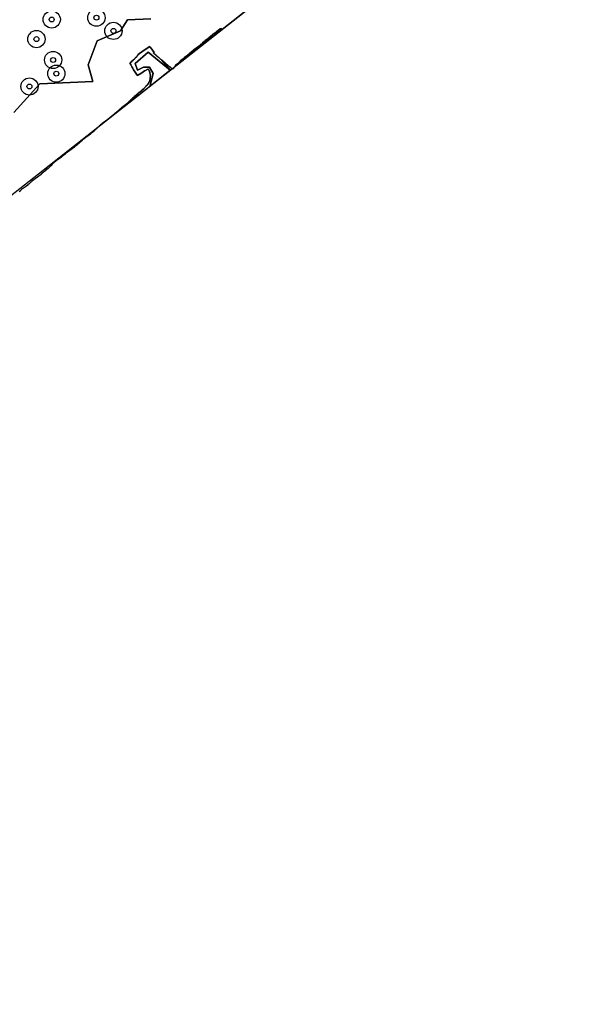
# Model space of a CAD drawing. Header units: inches. Extents: x 133161 to 134727, y 414457 to 415906.
# Tile 28 of 37: x 134391 to 134506, y 415246 to 415446. Entities that reach past the tile are written whole.
import ezdxf

# ---------------------------------------------------------------- set-up
doc = ezdxf.new("R2010")
doc.units = ezdxf.units.IN
doc.header["$MEASUREMENT"] = 0
doc.header["$PDMODE"] = 33
doc.header["$PDSIZE"] = -3
for name, color, linetype in [('Niet gedetecteerde gebieden (D-gebied) (ca. 6.258 m2)', 1, 'Continuous'), ('Onderzoeksgebied Genderensche Uiterwaard (ca. 421.775 m2)', 5, 'Continuous'), ('Significante objecten binnen onderzoeksgebied GUW', 3, 'Continuous'), ('Veiligheidsmarge objecten GUW', 6, 'Continuous'), ('Verstoorde gebieden (C-gebied) (ca. 31.643 m2)', 40, 'Continuous'), ('Vrijgegeven gebieden (A+B gebied) (ca. 383.874 m2)', 3, 'Continuous')]:
    doc.layers.add(name, color=color, linetype=linetype)

msp = doc.modelspace()

# ---------------------------------------------------------------- linework, layer by layer
at = {"layer": 'Niet gedetecteerde gebieden (D-gebied) (ca. 6.258 m2)'}
msp.add_polyline3d([(134417.43, 415439.77, 0), (134421.9, 415436.09, 0), (134417.77, 415432.8, 0), (134418.48, 415435.39, 0), (134417.71, 415436.69, 0), (134416.46, 415436.69, 0), (134415.26, 415436.07, 0), (134414.83, 415437.46, 0)], close=True, dxfattribs=at)
at = {"layer": 'Onderzoeksgebied Genderensche Uiterwaard (ca. 421.775 m2)'}
msp.add_lwpolyline([(134506.29, 415502.3), (134366.27, 415392.36), (134210.53, 415265.09), (134192.49, 415250.81), (134191.22, 415249.8), (134190.21, 415249), (134190.21, 415249), (134186.88, 415246.35), (134187.25, 415246.73), (134166.3, 415271.5)], dxfattribs=at)
at = {"layer": 'Significante objecten binnen onderzoeksgebied GUW'}
for p in [(134397.84, 415446.38), (134406.92, 415446.75), (134410.38, 415444.07), (134394.73, 415442.4), (134398.12, 415438.16), (134398.77, 415435.39), (134393.31, 415432.77)]:
    msp.add_point(p, dxfattribs=at)
at = {"layer": 'Veiligheidsmarge objecten GUW', "color": 210, "linetype": 'Continuous', "lineweight": 25}
for centre in [(134397.84, 415446.38), (134406.92, 415446.75), (134410.38, 415444.07), (134394.73, 415442.4), (134398.12, 415438.16), (134398.77, 415435.39), (134393.31, 415432.77)]:
    msp.add_circle(centre, 1.75, dxfattribs=at)
at = {"layer": 'Verstoorde gebieden (C-gebied) (ca. 31.643 m2)'}
for points in [[(134431.31, 415443.9), (134431.58, 415444.1), (134432.08, 415444.46), (134432.31, 415444.56), (134432.47, 415444.34), (134423, 415436.96), (134423.02, 415437.1), (134423.55, 415437.47), (134423.56, 415437.54), (134423.84, 415437.75), (134423.86, 415437.82), (134424.06, 415437.96), (134424.07, 415438.03), (134424.84, 415438.59), (134424.85, 415438.66), (134425.5, 415439.12), (134425.52, 415439.19), (134425.84, 415439.43), (134425.85, 415439.5), (134426.14, 415439.7), (134426.15, 415439.77), (134426.68, 415440.15), (134426.69, 415440.22), (134428.15, 415441.27), (134428.16, 415441.34), (134428.45, 415441.54), (134428.46, 415441.61), (134429.03, 415442.02), (134429.04, 415442.09), (134429.77, 415442.61), (134429.78, 415442.68), (134430.55, 415443.24), (134430.56, 415443.31), (134431.29, 415443.83)], [(134420.23, 415438.09), (134420.21, 415438.1), (134420.12, 415438.22)], [(134421.93, 415436.07), (134420.23, 415438.09), (134420.28, 415438.08), (134420.37, 415437.96), (134420.44, 415437.95), (134420.53, 415437.83), (134420.6, 415437.82), (134420.68, 415437.7), (134420.75, 415437.68), (134420.81, 415437.6), (134420.88, 415437.59), (134420.97, 415437.47), (134421.04, 415437.46), (134421.13, 415437.34), (134421.2, 415437.32), (134421.28, 415437.2), (134421.35, 415437.19), (134421.44, 415437.07), (134421.51, 415437.06), (134421.6, 415436.94), (134421.67, 415436.92), (134421.75, 415436.8), (134421.82, 415436.79), (134421.88, 415436.71), (134421.95, 415436.7), (134422.04, 415436.58), (134422.11, 415436.56), (134422.2, 415436.44), (134422.27, 415436.43), (134422.31, 415436.37)], [(134423, 415436.96), (134423, 415436.96), (134422.92, 415436.9)]]:
    msp.add_lwpolyline(points, close=True, dxfattribs=at)
for points in [[(134438.25, 415448.88, 0), (134432.47, 415444.34, 0), (134432.31, 415444.56, 0), (134432.08, 415444.46, 0), (134431.31, 415443.9, 0), (134431.29, 415443.83, 0), (134430.56, 415443.31, 0), (134430.55, 415443.24, 0), (134429.78, 415442.68, 0), (134429.77, 415442.61, 0), (134429.04, 415442.09, 0), (134429.03, 415442.02, 0), (134428.46, 415441.61, 0), (134428.45, 415441.54, 0), (134428.16, 415441.34, 0), (134428.15, 415441.27, 0), (134426.69, 415440.22, 0), (134426.68, 415440.15, 0), (134426.15, 415439.77, 0), (134426.14, 415439.7, 0), (134425.85, 415439.5, 0), (134425.84, 415439.43, 0), (134425.52, 415439.19, 0), (134425.5, 415439.12, 0), (134424.85, 415438.66, 0), (134424.84, 415438.59, 0), (134424.07, 415438.03, 0), (134424.06, 415437.96, 0), (134423.86, 415437.82, 0), (134423.84, 415437.75, 0), (134423.56, 415437.54, 0), (134423.55, 415437.47, 0), (134423.02, 415437.1, 0), (134423, 415436.96, 0), (134422.92, 415436.9, 0), (134422.91, 415436.83, 0), (134422.86, 415436.8, 0), (134422.78, 415436.74, 0), (134422.78, 415436.73, 0), (134422.77, 415436.67, 0), (134422.65, 415436.58, 0), (134422.64, 415436.51, 0), (134422.56, 415436.46, 0), (134422.55, 415436.39, 0), (134422.38, 415436.27, 0), (134422.31, 415436.37, 0), (134422.27, 415436.43, 0), (134422.2, 415436.44, 0), (134422.11, 415436.56, 0), (134422.04, 415436.58, 0), (134421.95, 415436.7, 0), (134421.88, 415436.71, 0), (134421.82, 415436.79, 0), (134421.75, 415436.8, 0), (134421.67, 415436.92, 0), (134421.6, 415436.94, 0), (134421.51, 415437.06, 0), (134421.44, 415437.07, 0), (134421.35, 415437.19, 0), (134421.28, 415437.2, 0), (134421.2, 415437.32, 0), (134421.13, 415437.34, 0), (134421.04, 415437.46, 0), (134420.97, 415437.47, 0), (134420.88, 415437.59, 0), (134420.81, 415437.6, 0), (134420.75, 415437.68, 0), (134420.68, 415437.7, 0), (134420.6, 415437.82, 0), (134420.53, 415437.83, 0), (134420.44, 415437.95, 0), (134420.37, 415437.96, 0), (134420.28, 415438.08, 0), (134420.21, 415438.1, 0), (134420.12, 415438.22, 0), (134420.05, 415438.23, 0), (134419.97, 415438.35, 0), (134419.9, 415438.36, 0), (134419.81, 415438.48, 0), (134419.74, 415438.5, 0), (134419.65, 415438.62, 0), (134419.58, 415438.63, 0), (134419.52, 415438.71, 0), (134419.45, 415438.72, 0), (134419.37, 415438.84, 0), (134419.3, 415438.85, 0), (134419.21, 415438.98, 0), (134419.14, 415438.99, 0), (134419.05, 415439.11, 0), (134418.98, 415439.12, 0), (134418.9, 415439.24, 0), (134418.83, 415439.25, 0), (134418.74, 415439.38, 0), (134418.67, 415439.39, 0), (134418.58, 415439.51, 0), (134418.51, 415439.52, 0), (134418.52, 415439.59, 0), (134418.69, 415439.71, 0), (134418.01, 415440.64, 0), (134417.94, 415440.65, 0), (134417.77, 415440.9, 0), (134416.44, 415440, 0), (134415.38, 415439.25, 0), (134415.37, 415439.18, 0), (134415.29, 415439.12, 0), (134415.27, 415438.98, 0), (134415.07, 415438.83, 0), (134415.05, 415438.76, 0), (134414.89, 415438.65, 0), (134414.88, 415438.58, 0), (134414.64, 415438.4, 0), (134414.63, 415438.33, 0), (134414.38, 415438.16, 0), (134414.37, 415438.09, 0), (134414.13, 415437.91, 0), (134414.12, 415437.84, 0), (134413.87, 415437.67, 0), (134413.86, 415437.6, 0), (134413.74, 415437.51, 0), (134413.94, 415437.23, 0), (134413.93, 415437.16, 0), (134414.12, 415436.8, 0), (134414.33, 415436.52, 0), (134414.32, 415436.45, 0), (134414.48, 415436.14, 0), (134415.27, 415435.04, 0), (134415.51, 415435.21, 0), (134415.58, 415435.2, 0), (134416.18, 415435.57, 0), (134416.71, 415435.95, 0), (134416.78, 415435.94, 0), (134417.37, 415436.3, 0), (134417.46, 415436.37, 0), (134417.59, 415436.09, 0), (134417.71, 415435.93, 0), (134417.68, 415435.79, 0), (134417.8, 415435.63, 0), (134417.78, 415435.49, 0), (134417.86, 415435.36, 0), (134417.84, 415435.22, 0), (134417.9, 415435.14, 0), (134417.88, 415435, 0), (134417.91, 415434.96, 0), (134417.88, 415434.82, 0), (134417.91, 415434.78, 0), (134417.88, 415434.57, 0), (134417.87, 415434.5, 0), (134417.84, 415434.36, 0), (134417.83, 415434.29, 0), (134417.82, 415434.22, 0), (134417.81, 415434.16, 0), (134417.78, 415434.02, 0), (134417.77, 415433.95, 0), (134417.69, 415433.89, 0), (134417.66, 415433.68, 0), (134417.58, 415433.62, 0), (134417.55, 415433.48, 0), (134417.47, 415433.42, 0), (134417.45, 415433.28, 0), (134417.37, 415433.22, 0), (134417.36, 415433.15, 0), (134417.28, 415433.1, 0), (134417.26, 415433.03, 0), (134417.06, 415432.88, 0), (134417.05, 415432.81, 0), (134416.81, 415432.64, 0), (134416.79, 415432.57, 0), (134416.55, 415432.39, 0), (134416.54, 415432.32, 0), (134416.25, 415432.12, 0), (134416.24, 415432.05, 0), (134416, 415431.87, 0), (134415.99, 415431.8, 0), (134415.42, 415431.4, 0), (134415.41, 415431.33, 0), (134414.64, 415430.77, 0), (134414.62, 415430.7, 0), (134414.46, 415430.59, 0), (134414.45, 415430.52, 0), (134414.25, 415430.37, 0), (134414.24, 415430.3, 0), (134414.07, 415430.18, 0), (134414.06, 415430.11, 0), (134413.86, 415429.97, 0), (134413.85, 415429.9, 0), (134413.52, 415429.66, 0), (134413.51, 415429.6, 0), (134413.15, 415429.33, 0), (134413.13, 415429.26, 0), (134412, 415428.45, 0), (134411.99, 415428.38, 0), (134411.66, 415428.14, 0), (134411.65, 415428.07, 0), (134411.32, 415427.84, 0), (134411.31, 415427.77, 0), (134411.03, 415427.57, 0), (134411.02, 415427.5, 0), (134410.69, 415427.26, 0), (134410.69, 415427.24, 0), (134410.13, 415426.8, 0), (134410.07, 415426.76, 0), (134410.07, 415426.75, 0), (134409.21, 415426.08, 0), (134408.11, 415425.29, 0), (134408.1, 415425.22, 0), (134407.73, 415424.96, 0), (134407.73, 415424.91, 0), (134407.72, 415424.89, 0), (134407.48, 415424.72, 0), (134407.44, 415424.68, 0), (134407.43, 415424.61, 0), (134407.1, 415424.38, 0), (134407.09, 415424.31, 0), (134406.8, 415424.11, 0), (134406.79, 415424.04, 0), (134406.47, 415423.8, 0), (134406.46, 415423.73, 0), (134406.13, 415423.5, 0), (134406.12, 415423.43, 0), (134405.75, 415423.17, 0), (134405.74, 415423.1, 0), (134404.04, 415421.87, 0), (134404.03, 415421.8, 0), (134403.74, 415421.6, 0), (134403.73, 415421.53, 0), (134403.4, 415421.3, 0), (134403.39, 415421.23, 0), (134403.07, 415420.99, 0), (134403.06, 415420.92, 0), (134402.45, 415420.49, 0), (134402.44, 415420.42, 0), (134400.57, 415419.08, 0), (134400.56, 415419.01, 0), (134399.74, 415418.42, 0), (134399.73, 415418.35, 0), (134398.77, 415417.67, 0), (134397.93, 415416.98, 0), (134397.92, 415416.93, 0), (134397.84, 415416.87, 0), (134397.83, 415416.8, 0), (134397.71, 415416.72, 0), (134397.7, 415416.65, 0), (134397.49, 415416.5, 0), (134397.48, 415416.43, 0), (134397.16, 415416.2, 0), (134397.14, 415416.13, 0), (134396.66, 415415.78, 0), (134396.65, 415415.71, 0), (134395.91, 415415.18, 0), (134395.9, 415415.11, 0), (134395.7, 415414.97, 0), (134395.69, 415414.9, 0), (134393.74, 415413.5, 0), (134393.73, 415413.43, 0), (134393.48, 415413.26, 0), (134393.47, 415413.19, 0), (134393.23, 415413.01, 0), (134393.22, 415412.94, 0), (134392.97, 415412.77, 0), (134392.96, 415412.7, 0), (134392.49, 415412.42, 0), (134391.67, 415411.83, 0), (134391.66, 415411.76, 0), (134391.5, 415411.65, 0), (134391.49, 415411.58, 0), (134391.24, 415411.4, 0)], [(134390.12, 415427.52, 0), (134395.4, 415433.3, 0), (134406.2, 415433.8, 0), (134405.24, 415437.17, 0), (134407.08, 415442.07, 0), (134411.8, 415444.06, 0), (134413.26, 415446.33, 0), (134417.97, 415446.51, 0)]]:
    msp.add_polyline3d(points, dxfattribs=at)
msp.add_polyline3d([(134420.12, 415438.22, 0), (134421.9, 415436.09, 0), (134417.43, 415439.77, 0), (134414.83, 415437.46, 0), (134415.26, 415436.07, 0), (134416.46, 415436.69, 0), (134417.71, 415436.69, 0), (134418.48, 415435.39, 0), (134417.77, 415432.8, 0), (134411.02, 415427.5, 0), (134411.03, 415427.57, 0), (134411.31, 415427.77, 0), (134411.32, 415427.84, 0), (134411.65, 415428.07, 0), (134411.66, 415428.14, 0), (134411.99, 415428.38, 0), (134412, 415428.45, 0), (134413.13, 415429.26, 0), (134413.15, 415429.33, 0), (134413.51, 415429.6, 0), (134413.52, 415429.66, 0), (134413.85, 415429.9, 0), (134413.86, 415429.97, 0), (134414.06, 415430.11, 0), (134414.07, 415430.18, 0), (134414.24, 415430.3, 0), (134414.25, 415430.37, 0), (134414.45, 415430.52, 0), (134414.46, 415430.59, 0), (134414.62, 415430.7, 0), (134414.64, 415430.77, 0), (134415.41, 415431.33, 0), (134415.42, 415431.4, 0), (134415.99, 415431.8, 0), (134416, 415431.87, 0), (134416.24, 415432.05, 0), (134416.25, 415432.12, 0), (134416.54, 415432.32, 0), (134416.55, 415432.39, 0), (134416.79, 415432.57, 0), (134416.81, 415432.64, 0), (134417.05, 415432.81, 0), (134417.06, 415432.88, 0), (134417.26, 415433.03, 0), (134417.28, 415433.1, 0), (134417.36, 415433.15, 0), (134417.37, 415433.22, 0), (134417.45, 415433.28, 0), (134417.47, 415433.42, 0), (134417.55, 415433.48, 0), (134417.58, 415433.62, 0), (134417.66, 415433.68, 0), (134417.69, 415433.89, 0), (134417.77, 415433.95, 0), (134417.78, 415434.02, 0), (134417.81, 415434.16, 0), (134417.82, 415434.22, 0), (134417.83, 415434.29, 0), (134417.84, 415434.36, 0), (134417.87, 415434.5, 0), (134417.88, 415434.57, 0), (134417.91, 415434.78, 0), (134417.88, 415434.82, 0), (134417.91, 415434.96, 0), (134417.88, 415435, 0), (134417.9, 415435.14, 0), (134417.84, 415435.22, 0), (134417.86, 415435.36, 0), (134417.78, 415435.49, 0), (134417.8, 415435.63, 0), (134417.68, 415435.79, 0), (134417.71, 415435.93, 0), (134417.59, 415436.09, 0), (134417.46, 415436.37, 0), (134417.37, 415436.3, 0), (134416.78, 415435.94, 0), (134416.71, 415435.95, 0), (134416.18, 415435.57, 0), (134415.58, 415435.2, 0), (134415.51, 415435.21, 0), (134415.27, 415435.04, 0), (134414.48, 415436.14, 0), (134414.32, 415436.45, 0), (134414.33, 415436.52, 0), (134414.12, 415436.8, 0), (134413.93, 415437.16, 0), (134413.94, 415437.23, 0), (134413.74, 415437.51, 0), (134413.86, 415437.6, 0), (134413.87, 415437.67, 0), (134414.12, 415437.84, 0), (134414.13, 415437.91, 0), (134414.37, 415438.09, 0), (134414.38, 415438.16, 0), (134414.63, 415438.33, 0), (134414.64, 415438.4, 0), (134414.88, 415438.58, 0), (134414.89, 415438.65, 0), (134415.05, 415438.76, 0), (134415.07, 415438.83, 0), (134415.27, 415438.98, 0), (134415.29, 415439.12, 0), (134415.37, 415439.18, 0), (134415.38, 415439.25, 0), (134416.44, 415440, 0), (134417.77, 415440.9, 0), (134417.94, 415440.65, 0), (134418.01, 415440.64, 0), (134418.69, 415439.71, 0), (134418.52, 415439.59, 0), (134418.51, 415439.52, 0), (134418.58, 415439.51, 0), (134418.67, 415439.39, 0), (134418.74, 415439.38, 0), (134418.83, 415439.25, 0), (134418.9, 415439.24, 0), (134418.98, 415439.12, 0), (134419.05, 415439.11, 0), (134419.14, 415438.99, 0), (134419.21, 415438.98, 0), (134419.3, 415438.85, 0), (134419.37, 415438.84, 0), (134419.45, 415438.72, 0), (134419.52, 415438.71, 0), (134419.58, 415438.63, 0), (134419.65, 415438.62, 0), (134419.74, 415438.5, 0), (134419.81, 415438.48, 0), (134419.9, 415438.36, 0), (134419.97, 415438.35, 0), (134420.05, 415438.23, 0)], close=True, dxfattribs=at)
at = {"layer": 'Vrijgegeven gebieden (A+B gebied) (ca. 383.874 m2)'}
msp.add_lwpolyline([(134417.97, 415446.51), (134413.26, 415446.33), (134411.8, 415444.06), (134407.08, 415442.07), (134405.24, 415437.17), (134406.2, 415433.8), (134395.4, 415433.3), (134390.12, 415427.52)], dxfattribs=at)

doc.saveas('drawing.dxf')
